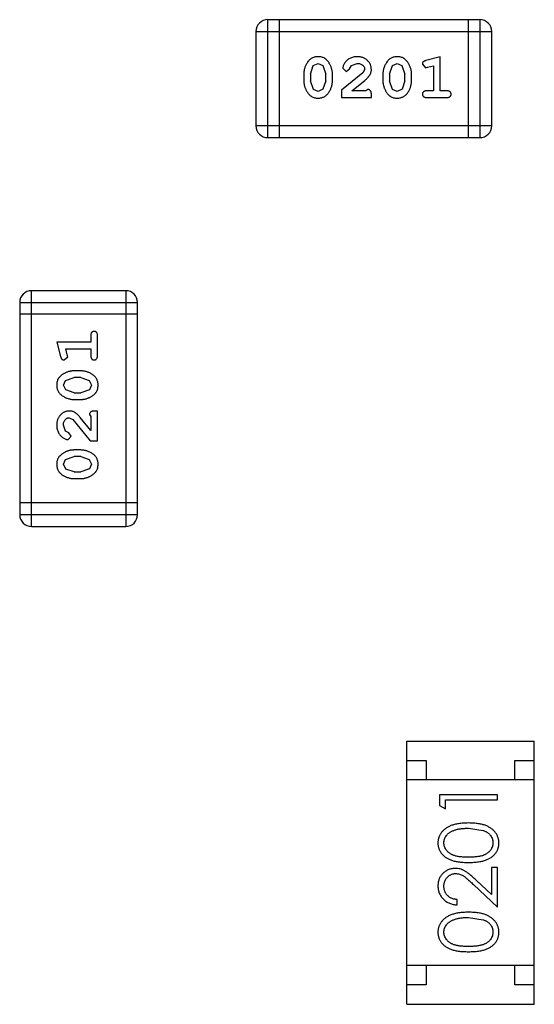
# Model space of a CAD drawing. Header units: millimetres. Extents: x -47 to 199, y -56 to 203.
# Tile 41 of 157: x 114.19 to 115.52, y 42.95 to 45.5. Entities that reach past the tile are written whole.
import ezdxf

# ---------------------------------------------------------------- set-up
doc = ezdxf.new("R2010")
doc.units = ezdxf.units.MM
doc.header["$LTSCALE"] = 1.21
doc.header["$MEASUREMENT"] = 0
doc.layers.get('0').update_dxf_attribs({"linetype": 'CONTINUOUS'})

msp = doc.modelspace()

# ---------------------------------------------------------------- linework, layer by layer
at = {"color": 7, "linetype": 'Continuous'}
for p, q in [((114.8274, 45.1921), (114.8274, 45.4969)), ((115.376, 45.4969), (114.8274, 45.4969)), ((114.8578, 45.1921), (114.8578, 45.4969)), ((115.3455, 45.4969), (115.3455, 45.1921)), ((115.376, 45.4969), (115.376, 45.1921)), ((114.7969, 45.4665), (114.7969, 45.2226)), ((114.7969, 45.4665), (115.4065, 45.4665)), ((115.4065, 45.2226), (115.4065, 45.4665)), ((115.2732, 45.4012), (115.2366, 45.3913)), ((115.2732, 45.3131), (115.2732, 45.4012)), ((114.9381, 45.3563), (114.9453, 45.3781)), ((114.9453, 45.3781), (114.9577, 45.3839)), ((114.9577, 45.3839), (114.9698, 45.3786)), ((114.9698, 45.3786), (114.9774, 45.3563)), ((115.0214, 45.3718), (115.0303, 45.3634)), ((115.0303, 45.3634), (115.0388, 45.37)), ((115.0388, 45.37), (115.0437, 45.3785)), ((115.0437, 45.3785), (115.0586, 45.3839)), ((115.0781, 45.3693), (115.0733, 45.3596)), ((115.1426, 45.3563), (115.1498, 45.3781)), ((115.1498, 45.3781), (115.1622, 45.3839)), ((115.1622, 45.3839), (115.1743, 45.3786)), ((115.1743, 45.3786), (115.1819, 45.3563)), ((115.2275, 45.3821), (115.2354, 45.3728)), ((115.2354, 45.3728), (115.2408, 45.3739)), ((115.2408, 45.3739), (115.2558, 45.378)), ((115.2558, 45.378), (115.2558, 45.3131)), ((114.9208, 45.3566), (114.9208, 45.3388)), ((114.9381, 45.3563), (114.9381, 45.3391)), ((114.9457, 45.3168), (114.9381, 45.3391)), ((114.9774, 45.3391), (114.9701, 45.3173)), ((114.9774, 45.3391), (114.9774, 45.3563)), ((114.9947, 45.3388), (114.9947, 45.3566)), ((115.0733, 45.3596), (115.0183, 45.3146)), ((115.045, 45.3131), (115.0786, 45.3401)), ((115.1253, 45.3566), (115.1253, 45.3388)), ((115.1426, 45.3563), (115.1426, 45.3391)), ((115.1502, 45.3168), (115.1426, 45.3391)), ((115.1819, 45.3391), (115.1747, 45.3173)), ((115.1819, 45.3391), (115.1819, 45.3563)), ((115.1992, 45.3388), (115.1992, 45.3566)), ((114.9579, 45.3115), (114.9457, 45.3168)), ((114.9701, 45.3173), (114.9579, 45.3115)), ((115.0183, 45.3146), (115.0183, 45.2958)), ((115.0812, 45.3131), (115.045, 45.3131)), ((115.0867, 45.3162), (115.0812, 45.3131)), ((115.1624, 45.3115), (115.1502, 45.3168)), ((115.1747, 45.3173), (115.1624, 45.3115)), ((115.2558, 45.3131), (115.2385, 45.3131)), ((115.2905, 45.3131), (115.2732, 45.3131)), ((115.0183, 45.2958), (115.0954, 45.2958)), ((115.0954, 45.2958), (115.0954, 45.3036)), ((115.2385, 45.2958), (115.2905, 45.2958)), ((115.4065, 45.2226), (114.7969, 45.2226)), ((114.8274, 45.1921), (115.376, 45.1921)), ((114.2166, 44.1866), (114.2166, 44.7962)), ((114.4604, 44.7962), (114.2166, 44.7962)), ((114.4604, 44.7962), (114.4604, 44.1866)), ((114.1861, 44.7658), (114.1861, 44.2171)), ((114.1861, 44.7658), (114.4909, 44.7658)), ((114.4909, 44.2171), (114.4909, 44.7658)), ((114.4909, 44.7353), (114.1861, 44.7353)), ((114.37, 44.6802), (114.37, 44.6629)), ((114.3873, 44.6283), (114.3873, 44.6802)), ((114.2819, 44.6629), (114.2918, 44.6263)), ((114.37, 44.6629), (114.2819, 44.6629)), ((114.3009, 44.6173), (114.3102, 44.6252)), ((114.3092, 44.6306), (114.305, 44.6456)), ((114.305, 44.6456), (114.37, 44.6456)), ((114.3102, 44.6252), (114.3092, 44.6306)), ((114.37, 44.6456), (114.37, 44.6283)), ((114.3442, 44.589), (114.3265, 44.589)), ((114.2992, 44.552), (114.3045, 44.5641)), ((114.305, 44.5396), (114.2992, 44.552)), ((114.3045, 44.5641), (114.3268, 44.5717)), ((114.344, 44.5717), (114.3268, 44.5717)), ((114.344, 44.5717), (114.3657, 44.5644)), ((114.3657, 44.5644), (114.3715, 44.5521)), ((114.3715, 44.5521), (114.3663, 44.54)), ((114.3268, 44.5323), (114.305, 44.5396)), ((114.3268, 44.5323), (114.344, 44.5323)), ((114.3663, 44.54), (114.344, 44.5323)), ((114.3265, 44.515), (114.3442, 44.515)), ((114.3668, 44.4765), (114.37, 44.471)), ((114.3873, 44.4851), (114.3794, 44.4851)), ((114.3873, 44.4081), (114.3873, 44.4851)), ((114.3046, 44.4335), (114.2992, 44.4484)), ((114.3137, 44.4678), (114.3234, 44.4631)), ((114.3234, 44.4631), (114.3684, 44.4081)), ((114.37, 44.4348), (114.3429, 44.4684)), ((114.37, 44.471), (114.37, 44.4348)), ((114.3131, 44.4285), (114.3046, 44.4335)), ((114.3196, 44.42), (114.3131, 44.4285)), ((114.3112, 44.4112), (114.3196, 44.42)), ((114.3684, 44.4081), (114.3873, 44.4081)), ((114.3442, 44.3845), (114.3265, 44.3845)), ((114.2992, 44.3474), (114.3045, 44.3596)), ((114.305, 44.3351), (114.2992, 44.3474)), ((114.3045, 44.3596), (114.3268, 44.3672)), ((114.344, 44.3672), (114.3268, 44.3672)), ((114.344, 44.3672), (114.3657, 44.3599)), ((114.3657, 44.3599), (114.3715, 44.3476)), ((114.3715, 44.3476), (114.3663, 44.3355)), ((114.3268, 44.3278), (114.305, 44.3351)), ((114.3268, 44.3278), (114.344, 44.3278)), ((114.3663, 44.3355), (114.344, 44.3278)), ((114.3265, 44.3105), (114.3442, 44.3105)), ((114.4909, 44.2476), (114.1861, 44.2476)), ((114.4909, 44.2171), (114.1861, 44.2171)), ((114.2166, 44.1866), (114.4604, 44.1866)), ((115.1867, 42.9513), (115.1867, 43.6313)), ((115.1867, 43.6313), (115.5167, 43.6313)), ((115.5167, 42.9513), (115.5167, 43.6313)), ((115.1867, 43.5813), (115.2367, 43.5813)), ((115.2367, 43.5813), (115.2367, 43.5313)), ((115.4667, 43.5313), (115.4667, 43.5813)), ((115.4667, 43.5813), (115.5167, 43.5813)), ((115.5167, 43.5313), (115.1867, 43.5313)), ((115.2714, 43.4931), (115.2714, 43.4654)), ((115.4214, 43.4931), (115.2714, 43.4931)), ((115.2868, 43.4566), (115.2868, 43.4797)), ((115.2868, 43.4797), (115.4214, 43.4797)), ((115.4214, 43.4797), (115.4214, 43.4931)), ((115.2714, 43.4654), (115.2868, 43.4566)), ((115.3464, 43.4066), (115.3841, 43.4009)), ((115.406, 43.3047), (115.406, 43.2349)), ((115.4214, 43.3047), (115.406, 43.3047)), ((115.4214, 43.2027), (115.4214, 43.3047)), ((115.3593, 43.2609), (115.4214, 43.2027)), ((115.406, 43.2349), (115.366, 43.2724)), ((115.3176, 43.2085), (115.3176, 43.222)), ((115.3464, 43.1758), (115.3841, 43.1701)), ((115.5167, 43.0513), (115.1867, 43.0513)), ((115.2367, 43.0513), (115.2367, 43.0013)), ((115.4667, 43.0013), (115.4667, 43.0513)), ((115.2367, 43.0013), (115.1867, 43.0013)), ((115.5167, 43.0013), (115.4667, 43.0013)), ((115.1867, 42.9513), (115.5167, 42.9513))]:
    msp.add_line(p, q, dxfattribs=at)
for centre, start, end in [((114.8274, 45.4665), 90, 180), ((115.376, 45.4665), 0, 90), ((114.8274, 45.2226), 180, 270), ((115.376, 45.2226), 270, 0), ((114.2166, 44.7658), 90, 180), ((114.4604, 44.7658), 0, 90), ((114.2166, 44.2171), 180, 270), ((114.4604, 44.2171), 270, 0)]:
    msp.add_arc(centre, 0.0305, start, end, dxfattribs=at)
for points, knots in [([(114.9576, 45.4012), (114.9561, 45.4011), (114.9533, 45.4011), (114.9492, 45.4003), (114.9454, 45.3992), (114.9418, 45.3976), (114.9385, 45.3956), (114.9355, 45.3931), (114.9327, 45.3901), (114.9302, 45.3867), (114.928, 45.3831), (114.9261, 45.3794), (114.9244, 45.3757), (114.9231, 45.372), (114.922, 45.3682), (114.9213, 45.3643), (114.9208, 45.3605), (114.9208, 45.3579), (114.9208, 45.3566)], [0, 0, 0, 0, 0.06692, 0.130834, 0.19258, 0.252759, 0.312631, 0.373411, 0.436359, 0.501894, 0.568244, 0.632472, 0.69556, 0.757163, 0.818592, 0.878885, 0.939235, 1, 1, 1, 1]), ([(114.9947, 45.3566), (114.9947, 45.3576), (114.9946, 45.3598), (114.9944, 45.363), (114.9938, 45.3661), (114.9931, 45.3692), (114.9922, 45.3722), (114.9911, 45.3753), (114.9898, 45.3782), (114.9883, 45.3811), (114.9867, 45.3838), (114.9851, 45.3864), (114.9834, 45.3887), (114.9818, 45.3908), (114.9801, 45.3927), (114.9783, 45.3943), (114.9766, 45.3957), (114.9742, 45.3973), (114.9711, 45.3989), (114.9669, 45.4002), (114.9624, 45.401), (114.9592, 45.4011), (114.9576, 45.4012)], [0, 0, 0, 0, 0.049855, 0.099516, 0.148482, 0.19758, 0.246804, 0.296268, 0.346517, 0.397047, 0.446826, 0.49336, 0.537801, 0.579207, 0.617974, 0.654833, 0.689171, 0.722088, 0.786392, 0.853518, 0.924186, 1, 1, 1, 1]), ([(115.0587, 45.4012), (115.057, 45.4011), (115.0537, 45.401), (115.0487, 45.4001), (115.044, 45.3987), (115.0395, 45.3967), (115.0353, 45.3943), (115.0317, 45.3914), (115.0285, 45.3882), (115.026, 45.3846), (115.0241, 45.381), (115.0226, 45.3777), (115.0217, 45.3747), (115.0215, 45.3727), (115.0214, 45.3718)], [0, 0, 0, 0, 0.098286, 0.193983, 0.289056, 0.384352, 0.477435, 0.566197, 0.652355, 0.737986, 0.818188, 0.887401, 0.94802, 1, 1, 1, 1]), ([(115.0954, 45.3684), (115.0953, 45.3695), (115.0953, 45.3717), (115.0948, 45.3749), (115.094, 45.3781), (115.0929, 45.381), (115.0914, 45.3839), (115.0896, 45.3866), (115.0875, 45.3892), (115.0851, 45.3916), (115.0825, 45.3939), (115.0796, 45.3958), (115.0766, 45.3975), (115.0734, 45.3989), (115.0699, 45.3999), (115.0664, 45.4006), (115.0626, 45.4011), (115.06, 45.4011), (115.0587, 45.4012)], [0, 0, 0, 0, 0.060981, 0.120256, 0.178148, 0.236115, 0.293993, 0.352864, 0.413358, 0.476056, 0.539296, 0.602396, 0.665116, 0.728325, 0.792919, 0.859317, 0.928302, 1, 1, 1, 1]), ([(115.1621, 45.4012), (115.1606, 45.4011), (115.1578, 45.4011), (115.1537, 45.4003), (115.1499, 45.3992), (115.1463, 45.3976), (115.143, 45.3956), (115.14, 45.3931), (115.1372, 45.3901), (115.1347, 45.3867), (115.1325, 45.3831), (115.1306, 45.3794), (115.1289, 45.3757), (115.1276, 45.372), (115.1266, 45.3682), (115.1258, 45.3643), (115.1254, 45.3605), (115.1253, 45.3579), (115.1253, 45.3566)], [0, 0, 0, 0, 0.06692, 0.130834, 0.19258, 0.252759, 0.312631, 0.373411, 0.436359, 0.501894, 0.568244, 0.632472, 0.69556, 0.757163, 0.818592, 0.878885, 0.939235, 1, 1, 1, 1]), ([(115.1992, 45.3566), (115.1992, 45.3576), (115.1992, 45.3598), (115.1989, 45.363), (115.1983, 45.3661), (115.1977, 45.3692), (115.1967, 45.3722), (115.1956, 45.3753), (115.1943, 45.3782), (115.1928, 45.3811), (115.1912, 45.3838), (115.1896, 45.3864), (115.1879, 45.3887), (115.1863, 45.3908), (115.1846, 45.3927), (115.1829, 45.3943), (115.1811, 45.3957), (115.1788, 45.3973), (115.1756, 45.3989), (115.1714, 45.4002), (115.1669, 45.401), (115.1637, 45.4011), (115.1621, 45.4012)], [0, 0, 0, 0, 0.049855, 0.099516, 0.148482, 0.19758, 0.246804, 0.296268, 0.346517, 0.397047, 0.446826, 0.49336, 0.537801, 0.579207, 0.617974, 0.654833, 0.689171, 0.722088, 0.786392, 0.853518, 0.924186, 1, 1, 1, 1]), ([(115.2366, 45.3913), (115.2357, 45.391), (115.2342, 45.3906), (115.2321, 45.3897), (115.2305, 45.3888), (115.2293, 45.3878), (115.2285, 45.3866), (115.2279, 45.3853), (115.2276, 45.3837), (115.2275, 45.3827), (115.2275, 45.3821)], [0, 0, 0, 0, 0.187321, 0.344927, 0.475328, 0.579604, 0.674244, 0.773631, 0.882025, 1, 1, 1, 1]), ([(115.0586, 45.3839), (115.06, 45.3838), (115.0627, 45.3837), (115.0665, 45.3829), (115.0699, 45.3815), (115.0728, 45.3796), (115.0751, 45.3773), (115.0768, 45.3748), (115.0779, 45.3721), (115.078, 45.3703), (115.0781, 45.3693)], [0, 0, 0, 0, 0.156344, 0.299348, 0.4327, 0.561, 0.682299, 0.791883, 0.89611, 1, 1, 1, 1]), ([(115.0786, 45.3401), (115.0795, 45.3409), (115.0812, 45.3424), (115.0836, 45.3446), (115.0857, 45.3467), (115.0875, 45.3487), (115.0892, 45.3506), (115.0905, 45.3523), (115.0916, 45.354), (115.0927, 45.356), (115.0938, 45.3586), (115.0947, 45.3617), (115.0953, 45.365), (115.0954, 45.3673), (115.0954, 45.3684)], [0, 0, 0, 0, 0.103002, 0.197728, 0.285279, 0.365235, 0.437224, 0.502446, 0.560545, 0.611446, 0.707576, 0.80349, 0.900532, 1, 1, 1, 1]), ([(114.9208, 45.3388), (114.9208, 45.3377), (114.9208, 45.3356), (114.9211, 45.3324), (114.9216, 45.3293), (114.9223, 45.3262), (114.9232, 45.3232), (114.9243, 45.3202), (114.9256, 45.3172), (114.9271, 45.3143), (114.9286, 45.3116), (114.9303, 45.309), (114.9319, 45.3067), (114.9335, 45.3046), (114.9352, 45.3028), (114.9369, 45.3011), (114.9387, 45.2997), (114.941, 45.2981), (114.9442, 45.2965), (114.9484, 45.2952), (114.953, 45.2943), (114.9562, 45.2942), (114.9578, 45.2942)], [0, 0, 0, 0, 0.049886, 0.09882, 0.148132, 0.19689, 0.246038, 0.295176, 0.345305, 0.395692, 0.445312, 0.491875, 0.535813, 0.577009, 0.616081, 0.652689, 0.687585, 0.720206, 0.785062, 0.85223, 0.923759, 1, 1, 1, 1]), ([(114.9578, 45.2942), (114.9593, 45.2942), (114.9621, 45.2943), (114.9662, 45.295), (114.97, 45.2961), (114.9736, 45.2977), (114.9769, 45.2998), (114.9799, 45.3023), (114.9827, 45.3052), (114.9852, 45.3086), (114.9874, 45.3122), (114.9894, 45.3159), (114.991, 45.3196), (114.9924, 45.3234), (114.9934, 45.3272), (114.9942, 45.331), (114.9946, 45.3349), (114.9947, 45.3375), (114.9947, 45.3388)], [0, 0, 0, 0, 0.067217, 0.131051, 0.19272, 0.252824, 0.312745, 0.373449, 0.436041, 0.501494, 0.567761, 0.632087, 0.695096, 0.757109, 0.817993, 0.878657, 0.939311, 1, 1, 1, 1]), ([(115.1253, 45.3388), (115.1253, 45.3377), (115.1253, 45.3356), (115.1256, 45.3324), (115.1261, 45.3293), (115.1268, 45.3262), (115.1277, 45.3232), (115.1288, 45.3202), (115.1301, 45.3172), (115.1316, 45.3143), (115.1331, 45.3116), (115.1348, 45.309), (115.1364, 45.3067), (115.1381, 45.3046), (115.1398, 45.3028), (115.1414, 45.3011), (115.1432, 45.2997), (115.1456, 45.2981), (115.1487, 45.2965), (115.1529, 45.2952), (115.1575, 45.2943), (115.1607, 45.2942), (115.1623, 45.2942)], [0, 0, 0, 0, 0.049886, 0.09882, 0.148132, 0.19689, 0.246038, 0.295176, 0.345305, 0.395692, 0.445312, 0.491875, 0.535813, 0.577009, 0.616081, 0.652689, 0.687585, 0.720206, 0.785062, 0.85223, 0.923759, 1, 1, 1, 1]), ([(115.1623, 45.2942), (115.1638, 45.2942), (115.1666, 45.2943), (115.1707, 45.295), (115.1745, 45.2961), (115.1781, 45.2977), (115.1814, 45.2998), (115.1845, 45.3023), (115.1873, 45.3052), (115.1897, 45.3086), (115.1919, 45.3122), (115.1939, 45.3159), (115.1955, 45.3196), (115.1969, 45.3234), (115.1979, 45.3272), (115.1987, 45.331), (115.1991, 45.3349), (115.1992, 45.3375), (115.1992, 45.3388)], [0, 0, 0, 0, 0.067217, 0.131051, 0.19272, 0.252824, 0.312745, 0.373449, 0.436041, 0.501494, 0.567761, 0.632087, 0.695096, 0.757109, 0.817993, 0.878657, 0.939311, 1, 1, 1, 1]), ([(115.0954, 45.3036), (115.0954, 45.3047), (115.0953, 45.3067), (115.0949, 45.3094), (115.0942, 45.3116), (115.0931, 45.3134), (115.0918, 45.3147), (115.0903, 45.3156), (115.0886, 45.3161), (115.0874, 45.3162), (115.0867, 45.3162)], [0, 0, 0, 0, 0.1844, 0.34094, 0.473574, 0.586824, 0.690029, 0.789175, 0.890445, 1, 1, 1, 1]), ([(115.2385, 45.3131), (115.2376, 45.313), (115.236, 45.313), (115.2336, 45.3125), (115.2317, 45.3118), (115.2301, 45.3107), (115.229, 45.3094), (115.2281, 45.3079), (115.2276, 45.3062), (115.2276, 45.305), (115.2275, 45.3044)], [0, 0, 0, 0, 0.169102, 0.317658, 0.446239, 0.563118, 0.671828, 0.776546, 0.884858, 1, 1, 1, 1]), ([(115.3015, 45.3044), (115.3014, 45.305), (115.3014, 45.3062), (115.3009, 45.3079), (115.3, 45.3094), (115.2989, 45.3107), (115.2973, 45.3118), (115.2954, 45.3125), (115.293, 45.313), (115.2914, 45.313), (115.2905, 45.3131)], [0, 0, 0, 0, 0.11517, 0.223509, 0.328254, 0.438012, 0.553651, 0.682263, 0.830856, 1, 1, 1, 1]), ([(115.2275, 45.3044), (115.2276, 45.3038), (115.2276, 45.3026), (115.2281, 45.3009), (115.229, 45.2994), (115.2301, 45.2981), (115.2317, 45.297), (115.2336, 45.2963), (115.236, 45.2958), (115.2376, 45.2958), (115.2385, 45.2958)], [0, 0, 0, 0, 0.115051, 0.223278, 0.329269, 0.437893, 0.554681, 0.682591, 0.83103, 1, 1, 1, 1]), ([(115.2905, 45.2958), (115.2914, 45.2958), (115.293, 45.2958), (115.2954, 45.2963), (115.2973, 45.297), (115.2989, 45.2981), (115.3, 45.2994), (115.3009, 45.3009), (115.3014, 45.3026), (115.3014, 45.3038), (115.3015, 45.3044)], [0, 0, 0, 0, 0.169012, 0.317488, 0.445429, 0.560977, 0.67065, 0.776666, 0.88492, 1, 1, 1, 1]), ([(114.3786, 44.6912), (114.378, 44.6912), (114.3768, 44.6911), (114.3752, 44.6906), (114.3737, 44.6898), (114.3723, 44.6886), (114.3712, 44.6871), (114.3705, 44.6851), (114.37, 44.6828), (114.37, 44.6811), (114.37, 44.6802)], [0, 0, 0, 0, 0.11517, 0.223509, 0.328254, 0.438012, 0.553651, 0.682263, 0.830856, 1, 1, 1, 1]), ([(114.3873, 44.6802), (114.3873, 44.6811), (114.3872, 44.6828), (114.3867, 44.6851), (114.386, 44.6871), (114.3849, 44.6886), (114.3836, 44.6898), (114.3821, 44.6906), (114.3804, 44.6911), (114.3792, 44.6912), (114.3786, 44.6912)], [0, 0, 0, 0, 0.169012, 0.317488, 0.445429, 0.560977, 0.67065, 0.776666, 0.88492, 1, 1, 1, 1]), ([(114.2918, 44.6263), (114.292, 44.6255), (114.2925, 44.6239), (114.2933, 44.6218), (114.2942, 44.6202), (114.2953, 44.619), (114.2965, 44.6182), (114.2978, 44.6177), (114.2993, 44.6173), (114.3004, 44.6173), (114.3009, 44.6173)], [0, 0, 0, 0, 0.187321, 0.344927, 0.475328, 0.579604, 0.674244, 0.773631, 0.882025, 1, 1, 1, 1]), ([(114.37, 44.6283), (114.37, 44.6274), (114.37, 44.6257), (114.3705, 44.6234), (114.3713, 44.6214), (114.3723, 44.6199), (114.3737, 44.6187), (114.3752, 44.6179), (114.3768, 44.6174), (114.378, 44.6173), (114.3786, 44.6173)], [0, 0, 0, 0, 0.169102, 0.317658, 0.446239, 0.563118, 0.671828, 0.776546, 0.884858, 1, 1, 1, 1]), ([(114.3786, 44.6173), (114.3792, 44.6173), (114.3804, 44.6174), (114.3821, 44.6179), (114.3836, 44.6187), (114.385, 44.6199), (114.386, 44.6214), (114.3867, 44.6234), (114.3872, 44.6257), (114.3873, 44.6274), (114.3873, 44.6283)], [0, 0, 0, 0, 0.115051, 0.223278, 0.329269, 0.437893, 0.554681, 0.682591, 0.83103, 1, 1, 1, 1]), ([(114.3265, 44.589), (114.3254, 44.589), (114.3233, 44.5889), (114.3201, 44.5886), (114.3169, 44.5881), (114.3138, 44.5874), (114.3108, 44.5865), (114.3078, 44.5854), (114.3048, 44.5841), (114.3019, 44.5826), (114.2992, 44.581), (114.2966, 44.5794), (114.2943, 44.5777), (114.2922, 44.576), (114.2904, 44.5743), (114.2887, 44.5726), (114.2873, 44.5709), (114.2857, 44.5685), (114.2841, 44.5653), (114.2828, 44.5612), (114.282, 44.5566), (114.2819, 44.5535), (114.2819, 44.5518)], [0, 0, 0, 0, 0.049855, 0.099516, 0.148482, 0.19758, 0.246804, 0.296268, 0.346517, 0.397047, 0.446826, 0.49336, 0.537801, 0.579207, 0.617974, 0.654833, 0.689171, 0.722088, 0.786392, 0.853518, 0.924186, 1, 1, 1, 1]), ([(114.3889, 44.5521), (114.3888, 44.5535), (114.3887, 44.5563), (114.388, 44.5604), (114.3869, 44.5643), (114.3853, 44.5678), (114.3833, 44.5712), (114.3808, 44.5742), (114.3778, 44.577), (114.3744, 44.5795), (114.3708, 44.5817), (114.3672, 44.5836), (114.3634, 44.5853), (114.3597, 44.5866), (114.3559, 44.5877), (114.352, 44.5884), (114.3481, 44.5889), (114.3455, 44.5889), (114.3442, 44.589)], [0, 0, 0, 0, 0.067217, 0.131051, 0.19272, 0.252824, 0.312745, 0.373449, 0.436041, 0.501494, 0.567761, 0.632087, 0.695096, 0.757109, 0.817993, 0.878657, 0.939311, 1, 1, 1, 1]), ([(114.2819, 44.5518), (114.2819, 44.5504), (114.282, 44.5476), (114.2827, 44.5435), (114.2838, 44.5397), (114.2854, 44.5361), (114.2875, 44.5328), (114.29, 44.5297), (114.293, 44.527), (114.2963, 44.5245), (114.2999, 44.5223), (114.3036, 44.5204), (114.3073, 44.5187), (114.3111, 44.5174), (114.3149, 44.5163), (114.3187, 44.5156), (114.3226, 44.5151), (114.3252, 44.5151), (114.3265, 44.515)], [0, 0, 0, 0, 0.06692, 0.130834, 0.19258, 0.252759, 0.312631, 0.373411, 0.436359, 0.501894, 0.568244, 0.632472, 0.69556, 0.757163, 0.818592, 0.878885, 0.939235, 1, 1, 1, 1]), ([(114.3442, 44.515), (114.3453, 44.5151), (114.3474, 44.5151), (114.3506, 44.5154), (114.3537, 44.5159), (114.3568, 44.5166), (114.3599, 44.5175), (114.3629, 44.5186), (114.3658, 44.5198), (114.3687, 44.5213), (114.3715, 44.5229), (114.374, 44.5245), (114.3763, 44.5262), (114.3784, 44.5278), (114.3803, 44.5295), (114.3819, 44.5312), (114.3834, 44.5329), (114.385, 44.5353), (114.3866, 44.5385), (114.3879, 44.5427), (114.3887, 44.5473), (114.3888, 44.5504), (114.3889, 44.5521)], [0, 0, 0, 0, 0.049886, 0.09882, 0.148132, 0.19689, 0.246038, 0.295176, 0.345305, 0.395692, 0.445312, 0.491875, 0.535813, 0.577009, 0.616081, 0.652689, 0.687585, 0.720206, 0.785062, 0.85223, 0.923759, 1, 1, 1, 1]), ([(114.3146, 44.4851), (114.3135, 44.4851), (114.3113, 44.485), (114.3081, 44.4846), (114.305, 44.4837), (114.302, 44.4826), (114.2992, 44.4812), (114.2964, 44.4794), (114.2939, 44.4773), (114.2914, 44.4749), (114.2892, 44.4722), (114.2872, 44.4694), (114.2856, 44.4663), (114.2842, 44.4631), (114.2832, 44.4597), (114.2824, 44.4561), (114.282, 44.4524), (114.2819, 44.4498), (114.2819, 44.4485)], [0, 0, 0, 0, 0.060981, 0.120256, 0.178148, 0.236115, 0.293993, 0.352864, 0.413358, 0.476056, 0.539296, 0.602396, 0.665116, 0.728325, 0.792919, 0.859317, 0.928302, 1, 1, 1, 1]), ([(114.3429, 44.4684), (114.3422, 44.4693), (114.3407, 44.471), (114.3385, 44.4733), (114.3363, 44.4754), (114.3344, 44.4773), (114.3325, 44.4789), (114.3307, 44.4803), (114.3291, 44.4814), (114.327, 44.4825), (114.3245, 44.4836), (114.3213, 44.4845), (114.318, 44.4851), (114.3158, 44.4851), (114.3146, 44.4851)], [0, 0, 0, 0, 0.103002, 0.197728, 0.285279, 0.365235, 0.437224, 0.502446, 0.560545, 0.611446, 0.707576, 0.80349, 0.900532, 1, 1, 1, 1]), ([(114.3794, 44.4851), (114.3783, 44.4851), (114.3764, 44.4851), (114.3737, 44.4846), (114.3714, 44.484), (114.3697, 44.4829), (114.3684, 44.4816), (114.3675, 44.4801), (114.3669, 44.4784), (114.3669, 44.4771), (114.3668, 44.4765)], [0, 0, 0, 0, 0.1844, 0.34094, 0.473574, 0.586824, 0.690029, 0.789175, 0.890445, 1, 1, 1, 1]), ([(114.2819, 44.4485), (114.2819, 44.4468), (114.2821, 44.4434), (114.2829, 44.4385), (114.2843, 44.4337), (114.2863, 44.4292), (114.2887, 44.4251), (114.2916, 44.4215), (114.2949, 44.4183), (114.2984, 44.4158), (114.302, 44.4138), (114.3053, 44.4124), (114.3084, 44.4114), (114.3103, 44.4113), (114.3112, 44.4112)], [0, 0, 0, 0, 0.098286, 0.193983, 0.289056, 0.384352, 0.477435, 0.566197, 0.652355, 0.737986, 0.818188, 0.887401, 0.94802, 1, 1, 1, 1]), ([(114.2992, 44.4484), (114.2992, 44.4498), (114.2993, 44.4524), (114.3002, 44.4563), (114.3015, 44.4597), (114.3035, 44.4625), (114.3057, 44.4648), (114.3082, 44.4666), (114.3109, 44.4676), (114.3128, 44.4678), (114.3137, 44.4678)], [0, 0, 0, 0, 0.156344, 0.299348, 0.4327, 0.561, 0.682299, 0.791883, 0.89611, 1, 1, 1, 1]), ([(114.3265, 44.3845), (114.3254, 44.3844), (114.3233, 44.3844), (114.3201, 44.3841), (114.3169, 44.3836), (114.3138, 44.3829), (114.3108, 44.382), (114.3078, 44.3809), (114.3048, 44.3796), (114.3019, 44.3781), (114.2992, 44.3765), (114.2966, 44.3749), (114.2943, 44.3732), (114.2922, 44.3715), (114.2904, 44.3698), (114.2887, 44.3681), (114.2873, 44.3664), (114.2857, 44.364), (114.2841, 44.3608), (114.2828, 44.3567), (114.282, 44.3521), (114.2819, 44.349), (114.2819, 44.3473)], [0, 0, 0, 0, 0.049855, 0.099516, 0.148482, 0.19758, 0.246804, 0.296268, 0.346517, 0.397047, 0.446826, 0.49336, 0.537801, 0.579207, 0.617974, 0.654833, 0.689171, 0.722088, 0.786392, 0.853518, 0.924186, 1, 1, 1, 1]), ([(114.3889, 44.3476), (114.3888, 44.349), (114.3887, 44.3518), (114.388, 44.3559), (114.3869, 44.3598), (114.3853, 44.3633), (114.3833, 44.3667), (114.3808, 44.3697), (114.3778, 44.3725), (114.3744, 44.375), (114.3708, 44.3772), (114.3672, 44.3791), (114.3634, 44.3808), (114.3597, 44.3821), (114.3559, 44.3832), (114.352, 44.3839), (114.3481, 44.3844), (114.3455, 44.3844), (114.3442, 44.3845)], [0, 0, 0, 0, 0.067217, 0.131051, 0.19272, 0.252824, 0.312745, 0.373449, 0.436041, 0.501494, 0.567761, 0.632087, 0.695096, 0.757109, 0.817993, 0.878657, 0.939311, 1, 1, 1, 1]), ([(114.2819, 44.3473), (114.2819, 44.3459), (114.282, 44.3431), (114.2827, 44.339), (114.2838, 44.3352), (114.2854, 44.3316), (114.2875, 44.3283), (114.29, 44.3252), (114.293, 44.3224), (114.2963, 44.32), (114.2999, 44.3178), (114.3036, 44.3159), (114.3073, 44.3142), (114.3111, 44.3129), (114.3149, 44.3118), (114.3187, 44.3111), (114.3226, 44.3106), (114.3252, 44.3106), (114.3265, 44.3105)], [0, 0, 0, 0, 0.06692, 0.130834, 0.19258, 0.252759, 0.312631, 0.373411, 0.436359, 0.501894, 0.568244, 0.632472, 0.69556, 0.757163, 0.818592, 0.878885, 0.939235, 1, 1, 1, 1]), ([(114.3442, 44.3105), (114.3453, 44.3105), (114.3474, 44.3106), (114.3506, 44.3109), (114.3537, 44.3114), (114.3568, 44.3121), (114.3599, 44.3129), (114.3629, 44.3141), (114.3658, 44.3153), (114.3687, 44.3168), (114.3715, 44.3184), (114.374, 44.32), (114.3763, 44.3217), (114.3784, 44.3233), (114.3803, 44.325), (114.3819, 44.3267), (114.3834, 44.3284), (114.385, 44.3308), (114.3866, 44.334), (114.3879, 44.3382), (114.3887, 44.3427), (114.3888, 44.3459), (114.3889, 44.3476)], [0, 0, 0, 0, 0.049886, 0.09882, 0.148132, 0.19689, 0.246038, 0.295176, 0.345305, 0.395692, 0.445312, 0.491875, 0.535813, 0.577009, 0.616081, 0.652689, 0.687585, 0.720206, 0.785062, 0.85223, 0.923759, 1, 1, 1, 1]), ([(115.3465, 43.4201), (115.3442, 43.42), (115.3397, 43.42), (115.3331, 43.4197), (115.3269, 43.4191), (115.3211, 43.4184), (115.3156, 43.4174), (115.3105, 43.4163), (115.3057, 43.4149), (115.3013, 43.4133), (115.2972, 43.4115), (115.2934, 43.4095), (115.2898, 43.4074), (115.2865, 43.4052), (115.2835, 43.4028), (115.2807, 43.4002), (115.2782, 43.3975), (115.276, 43.3946), (115.274, 43.3916), (115.2723, 43.3885), (115.2708, 43.3854), (115.2696, 43.3821), (115.2687, 43.3788), (115.268, 43.3754), (115.2676, 43.3718), (115.2676, 43.3695), (115.2676, 43.3683)], [0, 0, 0, 0, 0.065278, 0.127205, 0.186168, 0.241675, 0.294115, 0.343609, 0.390387, 0.434463, 0.476646, 0.517002, 0.555936, 0.593716, 0.630057, 0.665601, 0.700745, 0.734917, 0.768681, 0.802087, 0.834849, 0.867433, 0.900138, 0.932806, 0.966212, 1, 1, 1, 1]), ([(115.283, 43.3687), (115.2831, 43.3704), (115.2832, 43.3737), (115.2845, 43.3785), (115.2866, 43.3832), (115.2889, 43.3869), (115.2912, 43.3898), (115.2932, 43.3918), (115.2955, 43.3938), (115.2979, 43.3956), (115.3007, 43.3973), (115.3036, 43.3988), (115.3068, 43.4003), (115.3102, 43.4016), (115.3139, 43.4028), (115.3178, 43.4038), (115.322, 43.4046), (115.3264, 43.4054), (115.331, 43.4059), (115.3359, 43.4063), (115.3411, 43.4065), (115.3446, 43.4066), (115.3464, 43.4066)], [0, 0, 0, 0, 0.059689, 0.119507, 0.181075, 0.246162, 0.279894, 0.314468, 0.350403, 0.387474, 0.426147, 0.466624, 0.508745, 0.553328, 0.600058, 0.649177, 0.700552, 0.754894, 0.811825, 0.871514, 0.934319, 1, 1, 1, 1]), ([(115.4253, 43.3683), (115.4253, 43.3695), (115.4252, 43.3718), (115.4248, 43.3754), (115.4241, 43.3788), (115.4232, 43.3821), (115.422, 43.3854), (115.4205, 43.3886), (115.4188, 43.3917), (115.4168, 43.3947), (115.4145, 43.3976), (115.412, 43.4003), (115.4092, 43.4029), (115.4062, 43.4053), (115.4029, 43.4076), (115.3993, 43.4097), (115.3955, 43.4116), (115.3915, 43.4134), (115.3871, 43.415), (115.3823, 43.4163), (115.3772, 43.4175), (115.3718, 43.4184), (115.366, 43.4191), (115.3598, 43.4197), (115.3533, 43.42), (115.3488, 43.42), (115.3465, 43.4201)], [0, 0, 0, 0, 0.033824, 0.067298, 0.10028, 0.133019, 0.165736, 0.198792, 0.232372, 0.266409, 0.301016, 0.336196, 0.371972, 0.408574, 0.446394, 0.485225, 0.525372, 0.567224, 0.611081, 0.65775, 0.70702, 0.759235, 0.814484, 0.873227, 0.934937, 1, 1, 1, 1]), ([(115.3841, 43.4009), (115.3852, 43.4005), (115.3872, 43.3998), (115.3902, 43.3984), (115.3929, 43.397), (115.3954, 43.3954), (115.3977, 43.3936), (115.3999, 43.3918), (115.4018, 43.3898), (115.404, 43.387), (115.4064, 43.3833), (115.4084, 43.3786), (115.4097, 43.3737), (115.4098, 43.3704), (115.4099, 43.3687)], [0, 0, 0, 0, 0.075949, 0.148549, 0.218996, 0.286119, 0.351826, 0.416074, 0.478265, 0.540325, 0.660405, 0.774606, 0.887187, 1, 1, 1, 1]), ([(115.2676, 43.3683), (115.2676, 43.3671), (115.2676, 43.3648), (115.2681, 43.3613), (115.2687, 43.3579), (115.2697, 43.3547), (115.2708, 43.3514), (115.2723, 43.3483), (115.274, 43.3453), (115.2759, 43.3423), (115.2782, 43.3395), (115.2806, 43.3369), (115.2833, 43.3344), (115.2863, 43.3321), (115.2895, 43.3299), (115.2929, 43.3279), (115.2966, 43.3261), (115.3006, 43.3244), (115.3049, 43.3229), (115.3096, 43.3216), (115.3147, 43.3205), (115.3203, 43.3197), (115.3262, 43.319), (115.3326, 43.3185), (115.3394, 43.3182), (115.3441, 43.3181), (115.3465, 43.3181)], [0, 0, 0, 0, 0.033742, 0.066533, 0.099153, 0.13154, 0.164087, 0.196563, 0.229707, 0.263315, 0.297504, 0.331686, 0.366482, 0.4021, 0.438958, 0.476748, 0.515985, 0.556589, 0.599519, 0.645765, 0.695487, 0.748721, 0.805687, 0.866754, 0.931405, 1, 1, 1, 1]), ([(115.3464, 43.3316), (115.3444, 43.3316), (115.3405, 43.3316), (115.3348, 43.3319), (115.3296, 43.3322), (115.3247, 43.3327), (115.3201, 43.3333), (115.316, 43.3342), (115.3122, 43.3351), (115.3088, 43.3362), (115.3057, 43.3374), (115.3028, 43.3388), (115.3001, 43.3403), (115.2976, 43.3419), (115.2953, 43.3436), (115.2931, 43.3455), (115.2912, 43.3475), (115.289, 43.3504), (115.2866, 43.3541), (115.2845, 43.3588), (115.2832, 43.3638), (115.2831, 43.3671), (115.283, 43.3687)], [0, 0, 0, 0, 0.073302, 0.142286, 0.206253, 0.266017, 0.321612, 0.372532, 0.419497, 0.462398, 0.502825, 0.541489, 0.579034, 0.615143, 0.650298, 0.684912, 0.718701, 0.752189, 0.817245, 0.879117, 0.939613, 1, 1, 1, 1]), ([(115.4099, 43.3687), (115.4098, 43.3671), (115.4096, 43.3638), (115.4083, 43.3589), (115.4063, 43.3542), (115.4039, 43.3504), (115.4016, 43.3475), (115.3997, 43.3455), (115.3975, 43.3436), (115.3952, 43.3418), (115.3927, 43.3402), (115.39, 43.3387), (115.3871, 43.3374), (115.384, 43.3361), (115.3806, 43.335), (115.3768, 43.3341), (115.3726, 43.3334), (115.3681, 43.3327), (115.3632, 43.3322), (115.358, 43.3319), (115.3523, 43.3316), (115.3484, 43.3316), (115.3464, 43.3316)], [0, 0, 0, 0, 0.060034, 0.120278, 0.182348, 0.247919, 0.281641, 0.315701, 0.350322, 0.385703, 0.421819, 0.459196, 0.497866, 0.538301, 0.58121, 0.628183, 0.679403, 0.734699, 0.794074, 0.858416, 0.927049, 1, 1, 1, 1]), ([(115.3465, 43.3181), (115.3489, 43.3181), (115.3535, 43.3182), (115.3603, 43.3185), (115.3666, 43.319), (115.3726, 43.3197), (115.3781, 43.3206), (115.3833, 43.3216), (115.388, 43.323), (115.3923, 43.3245), (115.3963, 43.3262), (115.4, 43.328), (115.4035, 43.3301), (115.4067, 43.3322), (115.4097, 43.3345), (115.4124, 43.337), (115.4148, 43.3397), (115.417, 43.3425), (115.419, 43.3454), (115.4206, 43.3484), (115.4221, 43.3515), (115.4232, 43.3547), (115.4242, 43.358), (115.4248, 43.3613), (115.4252, 43.3648), (115.4253, 43.3671), (115.4253, 43.3683)], [0, 0, 0, 0, 0.068113, 0.132564, 0.193427, 0.250218, 0.303569, 0.353576, 0.400235, 0.443586, 0.484619, 0.524292, 0.56238, 0.599049, 0.63494, 0.669782, 0.704009, 0.737842, 0.771098, 0.803896, 0.836415, 0.868639, 0.900715, 0.933378, 0.966213, 1, 1, 1, 1]), ([(115.3122, 43.3027), (115.3107, 43.3027), (115.3078, 43.3026), (115.3035, 43.302), (115.2993, 43.301), (115.2953, 43.2997), (115.2914, 43.2979), (115.2878, 43.2957), (115.2842, 43.2932), (115.2808, 43.2903), (115.2777, 43.2871), (115.275, 43.2835), (115.2727, 43.2798), (115.2708, 43.2758), (115.2694, 43.2715), (115.2683, 43.267), (115.2677, 43.2623), (115.2676, 43.2591), (115.2676, 43.2574)], [0, 0, 0, 0, 0.06271, 0.123347, 0.183401, 0.242828, 0.302097, 0.36242, 0.423725, 0.487032, 0.550491, 0.612709, 0.674265, 0.73617, 0.799211, 0.863483, 0.930525, 1, 1, 1, 1]), ([(115.366, 43.2724), (115.3645, 43.2738), (115.3615, 43.2766), (115.3571, 43.2806), (115.353, 43.2841), (115.3491, 43.2873), (115.3455, 43.2902), (115.3421, 43.2926), (115.339, 43.2947), (115.3351, 43.2971), (115.3304, 43.2994), (115.3245, 43.3013), (115.3184, 43.3025), (115.3143, 43.3027), (115.3122, 43.3027)], [0, 0, 0, 0, 0.09953, 0.192079, 0.277712, 0.357454, 0.429648, 0.495771, 0.555538, 0.608657, 0.707578, 0.804328, 0.901298, 1, 1, 1, 1]), ([(115.283, 43.2567), (115.283, 43.2579), (115.2831, 43.2601), (115.2835, 43.2633), (115.2842, 43.2664), (115.2852, 43.2694), (115.2864, 43.2722), (115.288, 43.2749), (115.2898, 43.2775), (115.2919, 43.2799), (115.2942, 43.2821), (115.2966, 43.284), (115.2991, 43.2856), (115.3018, 43.287), (115.3045, 43.288), (115.3074, 43.2887), (115.3103, 43.2892), (115.3124, 43.2893), (115.3134, 43.2893)], [0, 0, 0, 0, 0.068027, 0.133505, 0.19695, 0.26027, 0.322741, 0.384982, 0.448465, 0.513424, 0.578224, 0.640011, 0.700094, 0.760067, 0.819012, 0.877878, 0.938035, 1, 1, 1, 1]), ([(115.3134, 43.2893), (115.315, 43.2892), (115.3182, 43.2891), (115.323, 43.2881), (115.3277, 43.2864), (115.3315, 43.2844), (115.3346, 43.2823), (115.3373, 43.2804), (115.3402, 43.2781), (115.3435, 43.2754), (115.347, 43.2724), (115.3509, 43.2689), (115.355, 43.2651), (115.3579, 43.2623), (115.3593, 43.2609)], [0, 0, 0, 0, 0.088014, 0.174976, 0.2638, 0.355443, 0.406413, 0.465519, 0.533076, 0.609353, 0.693899, 0.787171, 0.889197, 1, 1, 1, 1]), ([(115.2676, 43.2574), (115.2676, 43.2558), (115.2677, 43.2525), (115.2684, 43.2476), (115.2695, 43.243), (115.271, 43.2386), (115.273, 43.2344), (115.2754, 43.2303), (115.2783, 43.2265), (115.2816, 43.223), (115.2852, 43.2197), (115.2891, 43.2168), (115.2933, 43.2144), (115.2977, 43.2124), (115.3023, 43.2107), (115.3072, 43.2096), (115.3123, 43.2088), (115.3158, 43.2086), (115.3176, 43.2085)], [0, 0, 0, 0, 0.06445, 0.126725, 0.187421, 0.247417, 0.306749, 0.366595, 0.427749, 0.490235, 0.553031, 0.614805, 0.676505, 0.738096, 0.801021, 0.864897, 0.931209, 1, 1, 1, 1]), ([(115.3176, 43.222), (115.3162, 43.2221), (115.3136, 43.2224), (115.3099, 43.2231), (115.3063, 43.224), (115.303, 43.2253), (115.2999, 43.2268), (115.297, 43.2285), (115.2944, 43.2305), (115.292, 43.2328), (115.2899, 43.2352), (115.288, 43.2379), (115.2865, 43.2406), (115.2852, 43.2436), (115.2842, 43.2467), (115.2835, 43.2499), (115.2831, 43.2533), (115.283, 43.2556), (115.283, 43.2567)], [0, 0, 0, 0, 0.073648, 0.143686, 0.210962, 0.275557, 0.338064, 0.399311, 0.4594, 0.51934, 0.579024, 0.637809, 0.695959, 0.754122, 0.813113, 0.873453, 0.935561, 1, 1, 1, 1]), ([(115.3465, 43.1893), (115.3442, 43.1893), (115.3397, 43.1892), (115.3331, 43.1889), (115.3269, 43.1884), (115.3211, 43.1876), (115.3156, 43.1867), (115.3105, 43.1855), (115.3057, 43.1841), (115.3013, 43.1825), (115.2972, 43.1807), (115.2934, 43.1788), (115.2898, 43.1767), (115.2865, 43.1744), (115.2835, 43.172), (115.2807, 43.1694), (115.2782, 43.1667), (115.276, 43.1638), (115.274, 43.1609), (115.2723, 43.1578), (115.2708, 43.1546), (115.2696, 43.1513), (115.2687, 43.148), (115.268, 43.1446), (115.2676, 43.1411), (115.2676, 43.1387), (115.2676, 43.1375)], [0, 0, 0, 0, 0.065278, 0.127205, 0.186168, 0.241675, 0.294115, 0.343609, 0.390387, 0.434463, 0.476646, 0.517002, 0.555936, 0.593716, 0.630057, 0.665601, 0.700745, 0.734917, 0.768681, 0.802087, 0.834849, 0.867433, 0.900138, 0.932806, 0.966212, 1, 1, 1, 1]), ([(115.283, 43.138), (115.2831, 43.1396), (115.2832, 43.1429), (115.2845, 43.1477), (115.2866, 43.1524), (115.2889, 43.1562), (115.2912, 43.159), (115.2932, 43.1611), (115.2955, 43.163), (115.2979, 43.1648), (115.3007, 43.1665), (115.3036, 43.1681), (115.3068, 43.1695), (115.3102, 43.1708), (115.3139, 43.172), (115.3178, 43.1731), (115.322, 43.1739), (115.3264, 43.1746), (115.331, 43.1751), (115.3359, 43.1756), (115.3411, 43.1758), (115.3446, 43.1758), (115.3464, 43.1758)], [0, 0, 0, 0, 0.059689, 0.119507, 0.181075, 0.246162, 0.279894, 0.314468, 0.350403, 0.387474, 0.426147, 0.466624, 0.508745, 0.553328, 0.600058, 0.649177, 0.700552, 0.754894, 0.811825, 0.871514, 0.934319, 1, 1, 1, 1]), ([(115.4253, 43.1375), (115.4253, 43.1387), (115.4252, 43.1411), (115.4248, 43.1446), (115.4241, 43.148), (115.4232, 43.1514), (115.422, 43.1546), (115.4205, 43.1578), (115.4188, 43.1609), (115.4168, 43.1639), (115.4145, 43.1668), (115.412, 43.1696), (115.4092, 43.1722), (115.4062, 43.1746), (115.4029, 43.1768), (115.3993, 43.1789), (115.3955, 43.1808), (115.3915, 43.1826), (115.3871, 43.1842), (115.3823, 43.1855), (115.3772, 43.1867), (115.3718, 43.1877), (115.366, 43.1884), (115.3598, 43.1889), (115.3533, 43.1892), (115.3488, 43.1893), (115.3465, 43.1893)], [0, 0, 0, 0, 0.033824, 0.067298, 0.10028, 0.133019, 0.165736, 0.198792, 0.232372, 0.266409, 0.301016, 0.336196, 0.371972, 0.408574, 0.446394, 0.485225, 0.525372, 0.567224, 0.611081, 0.65775, 0.70702, 0.759235, 0.814484, 0.873227, 0.934937, 1, 1, 1, 1]), ([(115.3841, 43.1701), (115.3852, 43.1698), (115.3872, 43.169), (115.3902, 43.1677), (115.3929, 43.1662), (115.3954, 43.1646), (115.3977, 43.1628), (115.3999, 43.161), (115.4018, 43.159), (115.404, 43.1562), (115.4064, 43.1525), (115.4084, 43.1478), (115.4097, 43.1429), (115.4098, 43.1396), (115.4099, 43.138)], [0, 0, 0, 0, 0.075949, 0.148549, 0.218996, 0.286119, 0.351826, 0.416074, 0.478265, 0.540325, 0.660405, 0.774606, 0.887187, 1, 1, 1, 1]), ([(115.2676, 43.1375), (115.2676, 43.1363), (115.2676, 43.134), (115.2681, 43.1305), (115.2687, 43.1272), (115.2697, 43.1239), (115.2708, 43.1207), (115.2723, 43.1175), (115.274, 43.1145), (115.2759, 43.1116), (115.2782, 43.1088), (115.2806, 43.1061), (115.2833, 43.1036), (115.2863, 43.1013), (115.2895, 43.0992), (115.2929, 43.0971), (115.2966, 43.0953), (115.3006, 43.0936), (115.3049, 43.0921), (115.3096, 43.0909), (115.3147, 43.0897), (115.3203, 43.0889), (115.3262, 43.0882), (115.3326, 43.0877), (115.3394, 43.0874), (115.3441, 43.0874), (115.3465, 43.0874)], [0, 0, 0, 0, 0.033742, 0.066533, 0.099153, 0.13154, 0.164087, 0.196563, 0.229707, 0.263315, 0.297504, 0.331686, 0.366482, 0.4021, 0.438958, 0.476748, 0.515985, 0.556589, 0.599519, 0.645765, 0.695487, 0.748721, 0.805687, 0.866754, 0.931405, 1, 1, 1, 1]), ([(115.3464, 43.1008), (115.3444, 43.1008), (115.3405, 43.1008), (115.3348, 43.1011), (115.3296, 43.1014), (115.3247, 43.102), (115.3201, 43.1026), (115.316, 43.1034), (115.3122, 43.1043), (115.3088, 43.1054), (115.3057, 43.1066), (115.3028, 43.108), (115.3001, 43.1095), (115.2976, 43.1111), (115.2953, 43.1129), (115.2931, 43.1148), (115.2912, 43.1168), (115.289, 43.1196), (115.2866, 43.1234), (115.2845, 43.1281), (115.2832, 43.133), (115.2831, 43.1363), (115.283, 43.138)], [0, 0, 0, 0, 0.073302, 0.142286, 0.206253, 0.266017, 0.321612, 0.372532, 0.419497, 0.462398, 0.502825, 0.541489, 0.579034, 0.615143, 0.650298, 0.684912, 0.718701, 0.752189, 0.817245, 0.879117, 0.939613, 1, 1, 1, 1]), ([(115.4099, 43.138), (115.4098, 43.1363), (115.4096, 43.133), (115.4083, 43.1281), (115.4063, 43.1234), (115.4039, 43.1196), (115.4016, 43.1168), (115.3997, 43.1147), (115.3975, 43.1128), (115.3952, 43.1111), (115.3927, 43.1094), (115.39, 43.108), (115.3871, 43.1066), (115.384, 43.1054), (115.3806, 43.1043), (115.3768, 43.1033), (115.3726, 43.1026), (115.3681, 43.1019), (115.3632, 43.1015), (115.358, 43.1011), (115.3523, 43.1008), (115.3484, 43.1008), (115.3464, 43.1008)], [0, 0, 0, 0, 0.060034, 0.120278, 0.182348, 0.247919, 0.281641, 0.315701, 0.350322, 0.385703, 0.421819, 0.459196, 0.497866, 0.538301, 0.58121, 0.628183, 0.679403, 0.734699, 0.794074, 0.858416, 0.927049, 1, 1, 1, 1]), ([(115.3465, 43.0874), (115.3489, 43.0874), (115.3535, 43.0874), (115.3603, 43.0877), (115.3666, 43.0882), (115.3726, 43.0889), (115.3781, 43.0898), (115.3833, 43.0909), (115.388, 43.0922), (115.3923, 43.0937), (115.3963, 43.0954), (115.4, 43.0973), (115.4035, 43.0993), (115.4067, 43.1015), (115.4097, 43.1038), (115.4124, 43.1062), (115.4148, 43.1089), (115.417, 43.1117), (115.419, 43.1146), (115.4206, 43.1176), (115.4221, 43.1207), (115.4232, 43.1239), (115.4242, 43.1272), (115.4248, 43.1305), (115.4252, 43.134), (115.4253, 43.1363), (115.4253, 43.1375)], [0, 0, 0, 0, 0.068113, 0.132564, 0.193427, 0.250218, 0.303569, 0.353576, 0.400235, 0.443586, 0.484619, 0.524292, 0.56238, 0.599049, 0.63494, 0.669782, 0.704009, 0.737842, 0.771098, 0.803896, 0.836415, 0.868639, 0.900715, 0.933378, 0.966213, 1, 1, 1, 1])]:
    msp.add_open_spline(points, degree=3, knots=knots, dxfattribs=at)

doc.saveas('drawing.dxf')
